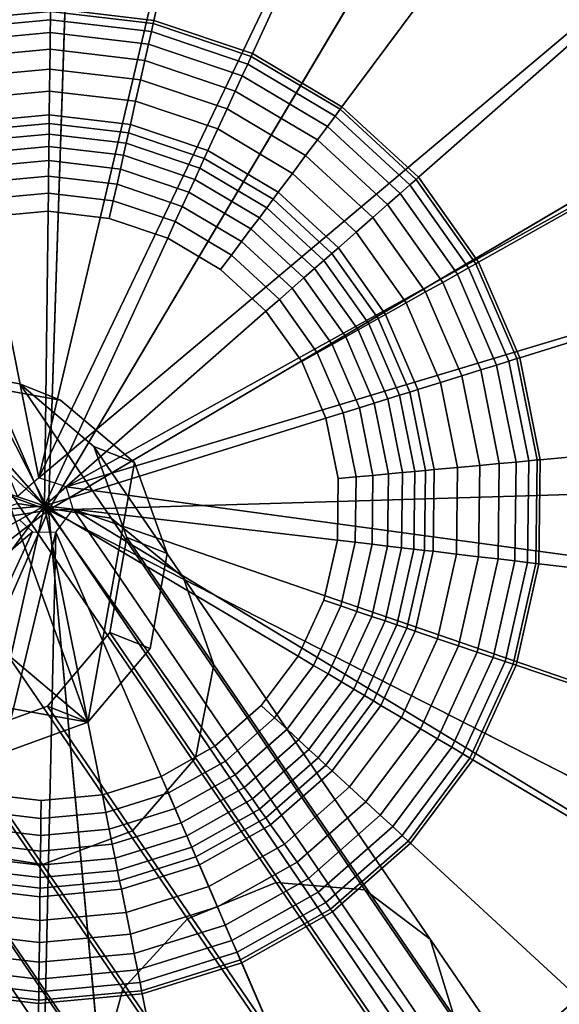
# Model space of a CAD drawing. Extents: x -43.1 to 43.1, y -41.3 to 41.3.
# Tile 211 of 256: x -17.897 to -17.448, y 27.91 to 28.729. Entities that reach past the tile are written whole.
import ezdxf

# ---------------------------------------------------------------- set-up
doc = ezdxf.new("R2010")
doc.units = 0
for name, color, linetype in [('CABLE.1', 18, 'CONTINUOUS'), ('LAMP', 7, 'CONTINUOUS'), ('LAMP_SUPPORT', 18, 'CONTINUOUS'), ('METAL_BASE', 254, 'CONTINUOUS')]:
    doc.layers.add(name, color=color, linetype=linetype)

msp = doc.modelspace()

# ---------------------------------------------------------------- linework, layer by layer
at = {"layer": 'CABLE.1'}
for points in [[(-17.9759, 28.4402, 35.2055), (-17.8966, 28.426, 35.2091), (-17.8626, 28.4124, 36.3884), (-17.9417, 28.4266, 36.3908)], [(-17.8985, 28.3264, 34.4031), (-17.8206, 28.3143, 34.4212), (-17.8966, 28.426, 35.2091), (-17.9759, 28.4402, 35.2055)], [(-17.84, 28.1444, 36.3847), (-18.0692, 28.3379, 36.3935), (-18.0173, 28.3994, 36.3927), (-17.9417, 28.4266, 36.3908)], [(-17.84, 28.1444, 36.3847), (-17.9417, 28.4266, 36.3908), (-17.8626, 28.4124, 36.3884), (-17.8012, 28.3606, 36.386)], [(-17.8966, 28.426, 35.2091), (-17.835, 28.374, 35.2145), (-17.8012, 28.3606, 36.386), (-17.8626, 28.4124, 36.3884)], [(-17.8206, 28.3143, 34.4212), (-17.7608, 28.2651, 34.446), (-17.835, 28.374, 35.2145), (-17.8966, 28.426, 35.2091)], [(-17.835, 28.374, 35.2145), (-17.8076, 28.2983, 35.2203), (-17.774, 28.285, 36.3844), (-17.8012, 28.3606, 36.386)], [(-17.7608, 28.2651, 34.446), (-17.7352, 28.1922, 34.471), (-17.8076, 28.2983, 35.2203), (-17.835, 28.374, 35.2145)], [(-17.84, 28.1444, 36.3847), (-17.8012, 28.3606, 36.386), (-17.774, 28.285, 36.3844), (-17.7882, 28.2059, 36.3839)], [(-17.84, 28.1444, 36.3847), (-18.0561, 28.1832, 36.3913), (-18.0834, 28.2588, 36.393), (-18.0692, 28.3379, 36.3935)], [(-17.757, 27.981, 33.6518), (-17.6834, 28.0112, 33.6631), (-17.8985, 28.3264, 34.4031), (-17.9736, 28.2983, 34.3967)], [(-17.6834, 28.0112, 33.6631), (-17.6095, 28.005, 33.6951), (-17.8206, 28.3143, 34.4212), (-17.8985, 28.3264, 34.4031)], [(-17.6095, 28.005, 33.6951), (-17.5553, 27.964, 33.7391), (-17.7608, 28.2651, 34.446), (-17.8206, 28.3143, 34.4212)], [(-17.8108, 27.9224, 33.6641), (-17.757, 27.981, 33.6518), (-17.9736, 28.2983, 34.3967), (-18.0258, 28.2375, 34.4037)], [(-17.8076, 28.2983, 35.2203), (-17.8216, 28.2191, 35.225), (-17.7882, 28.2059, 36.3839), (-17.774, 28.285, 36.3844)], [(-17.7352, 28.1922, 34.471), (-17.7505, 28.1149, 34.4895), (-17.8216, 28.2191, 35.225), (-17.8076, 28.2983, 35.2203)], [(-17.5553, 27.964, 33.7391), (-17.5352, 27.8992, 33.7833), (-17.7352, 28.1922, 34.471), (-17.7608, 28.2651, 34.446)], [(-17.8303, 27.8512, 33.6967), (-17.8108, 27.9224, 33.6641), (-18.0258, 28.2375, 34.4037), (-18.0411, 28.1603, 34.4221)], [(-17.8216, 28.2191, 35.225), (-17.8734, 28.1577, 35.2272), (-17.84, 28.1444, 36.3847), (-17.7882, 28.2059, 36.3839)], [(-17.7505, 28.1149, 34.4895), (-17.8027, 28.0541, 34.4965), (-17.8734, 28.1577, 35.2272), (-17.8216, 28.2191, 35.225)], [(-17.5352, 27.8992, 33.7833), (-17.5547, 27.828, 33.816), (-17.7505, 28.1149, 34.4895), (-17.7352, 28.1922, 34.471)], [(-17.84, 28.1444, 36.3847), (-17.9156, 28.1171, 36.3865), (-17.9947, 28.1313, 36.389), (-18.0561, 28.1832, 36.3913)], [(-17.8102, 27.7865, 33.741), (-17.8303, 27.8512, 33.6967), (-18.0411, 28.1603, 34.4221), (-18.0155, 28.0873, 34.4472)], [(-17.8734, 28.1577, 35.2272), (-17.9491, 28.1304, 35.2264), (-17.9156, 28.1171, 36.3865), (-17.84, 28.1444, 36.3847)], [(-17.8027, 28.0541, 34.4965), (-17.8778, 28.026, 34.4901), (-17.9491, 28.1304, 35.2264), (-17.8734, 28.1577, 35.2272)], [(-17.8778, 28.026, 34.4901), (-17.9557, 28.0382, 34.472), (-18.0284, 28.1447, 35.2229), (-17.9491, 28.1304, 35.2264)], [(-17.5547, 27.828, 33.816), (-17.6085, 27.7695, 33.8283), (-17.8027, 28.0541, 34.4965), (-17.7505, 28.1149, 34.4895)], [(-17.756, 27.7455, 33.785), (-17.8102, 27.7865, 33.741), (-18.0155, 28.0873, 34.4472), (-17.9557, 28.0382, 34.472)], [(-17.6085, 27.7695, 33.8283), (-17.6822, 27.7393, 33.8169), (-17.8778, 28.026, 34.4901), (-17.8027, 28.0541, 34.4965)], [(-17.6822, 27.7393, 33.8169), (-17.756, 27.7455, 33.785), (-17.9557, 28.0382, 34.472), (-17.8778, 28.026, 34.4901)], [(-17.4341, 27.5086, 33.0022), (-17.3622, 27.5413, 33.0169), (-17.6834, 28.0112, 33.6631), (-17.757, 27.981, 33.6518)], [(-17.3622, 27.5413, 33.0169), (-17.293, 27.542, 33.0584), (-17.6095, 28.005, 33.6951), (-17.6834, 28.0112, 33.6631)], [(-17.293, 27.542, 33.0584), (-17.2453, 27.5105, 33.1154), (-17.5553, 27.964, 33.7391), (-17.6095, 28.005, 33.6951)], [(-17.4897, 27.4527, 33.0181), (-17.4341, 27.5086, 33.0022), (-17.757, 27.981, 33.6518), (-17.8108, 27.9224, 33.6641)], [(-17.2453, 27.5105, 33.1154), (-17.2317, 27.4552, 33.1727), (-17.5352, 27.8992, 33.7833), (-17.5553, 27.964, 33.7391)], [(-17.514, 27.3885, 33.0604), (-17.4897, 27.4527, 33.0181), (-17.8108, 27.9224, 33.6641), (-17.8303, 27.8512, 33.6967)]]:
    msp.add_3dface(points, dxfattribs=at)
at = {"layer": 'LAMP'}
for points in [[(-18.0369, 29.0603, 41.1433), (-18.2156, 28.9963, 41.1433), (-17.8727, 28.3209, 41.1433), (-17.8478, 29.0779, 41.1433)], [(-17.6604, 29.048, 41.1433), (-17.8478, 29.0779, 41.1433), (-17.8727, 28.3209, 41.1433), (-17.4862, 28.9723, 41.1433)], [(-18.3728, 28.8898, 41.1433), (-17.8727, 28.3209, 41.1433), (-18.2156, 28.9963, 41.1433)], [(-17.3364, 28.8557, 41.1433), (-17.4862, 28.9723, 41.1433), (-17.8727, 28.3209, 41.1433), (-17.2202, 28.7055, 41.1433)], [(-18.0028, 28.9069, 44.2735), (-17.853, 28.9208, 44.2735), (-17.8727, 28.3209, 44.2735), (-18.1444, 28.8561, 44.2735)], [(-17.7044, 28.897, 44.2735), (-17.5665, 28.8371, 44.2735), (-17.8727, 28.3209, 44.2735), (-17.853, 28.9208, 44.2735)], [(-18.4986, 28.7476, 41.1433), (-18.585, 28.5785, 41.1433), (-17.8727, 28.3209, 41.1433), (-18.3728, 28.8898, 41.1433)], [(-18.269, 28.7717, 44.2735), (-18.1444, 28.8561, 44.2735), (-17.8727, 28.3209, 44.2735)], [(-17.4477, 28.7447, 44.2735), (-17.3557, 28.6257, 44.2735), (-17.8727, 28.3209, 44.2735), (-17.5665, 28.8371, 44.2735)], [(-18.3687, 28.659, 44.2735), (-18.269, 28.7717, 44.2735), (-17.8727, 28.3209, 44.2735), (-18.4372, 28.5251, 44.2735)], [(-17.1451, 28.5312, 41.1433), (-17.2202, 28.7055, 41.1433), (-17.8727, 28.3209, 41.1433), (-17.1157, 28.3436, 41.1433)], [(-17.2961, 28.4875, 44.2735), (-17.2728, 28.3389, 44.2735), (-17.8727, 28.3209, 44.2735), (-17.3557, 28.6257, 44.2735)], [(-18.6267, 28.3933, 41.1433), (-18.621, 28.2035, 41.1433), (-17.8727, 28.3209, 41.1433), (-18.585, 28.5785, 41.1433)], [(-18.4702, 28.3783, 44.2735), (-18.4372, 28.5251, 44.2735), (-17.8727, 28.3209, 44.2735), (-18.4657, 28.2279, 44.2735)], [(-17.1338, 28.1546, 41.1433), (-17.1157, 28.3436, 41.1433), (-17.8727, 28.3209, 41.1433), (-17.1984, 27.9761, 41.1433)], [(-17.2872, 28.1891, 44.2735), (-17.3384, 28.0477, 44.2735), (-17.8727, 28.3209, 44.2735), (-17.2728, 28.3389, 44.2735)], [(-18.5683, 28.0211, 41.1434), (-18.4719, 27.8576, 41.1434), (-17.8727, 28.3209, 41.1433), (-18.621, 28.2035, 41.1433)], [(-18.3378, 27.7231, 41.1434), (-18.1746, 27.6262, 41.1433), (-17.8727, 28.3209, 41.1433), (-18.4719, 27.8576, 41.1434)], [(-18.4239, 28.0834, 44.2735), (-18.4657, 28.2279, 44.2735), (-17.8727, 28.3209, 44.2735), (-18.3475, 27.9538, 44.2735)], [(-18.2413, 27.8472, 44.2735), (-18.3475, 27.9538, 44.2735), (-17.8727, 28.3209, 44.2735), (-18.1119, 27.7704, 44.2735)], [(-17.9923, 27.573, 41.1433), (-17.8026, 27.5667, 41.1433), (-17.8727, 28.3209, 41.1433), (-18.1746, 27.6262, 41.1433)], [(-17.9675, 27.7282, 44.2735), (-18.1119, 27.7704, 44.2735), (-17.8727, 28.3209, 44.2735), (-17.8171, 27.7233, 44.2735)], [(-17.6703, 27.7559, 44.2735), (-17.8171, 27.7233, 44.2735), (-17.8727, 28.3209, 44.2735), (-17.5361, 27.824, 44.2735)], [(-17.6172, 27.6079, 41.1433), (-17.4479, 27.6939, 41.1433), (-17.8727, 28.3209, 41.1433), (-17.8026, 27.5667, 41.1433)], [(-17.4231, 27.9233, 44.2735), (-17.5361, 27.824, 44.2735), (-17.8727, 28.3209, 44.2735), (-17.3384, 28.0477, 44.2735)], [(-17.3053, 27.8192, 41.1433), (-17.1984, 27.9761, 41.1433), (-17.8727, 28.3209, 41.1433), (-17.4479, 27.6939, 41.1433)], [(-17.3444, 27.8537, 44.2522), (-17.4772, 27.737, 44.2522), (-17.5361, 27.824, 44.2735), (-17.4231, 27.9233, 44.2735)]]:
    msp.add_3dface(points, dxfattribs=at)
at = {"layer": 'LAMP_SUPPORT'}
for points in [[(-17.8806, 28.3479, 40.5662), (-18.0635, 29.262, 40.5662), (-17.8645, 29.2806, 40.5662), (-17.666, 29.2573, 40.5662)], [(-17.8806, 28.3479, 40.5662), (-17.8985, 28.3322, 40.5662), (-18.2544, 29.2026, 40.5662), (-18.0635, 29.262, 40.5662)], [(-17.8806, 28.3479, 40.5662), (-17.666, 29.2573, 40.5662), (-17.4766, 29.1933, 40.5662)], [(-17.8806, 28.3479, 40.5662), (-17.4766, 29.1933, 40.5662), (-17.3047, 29.0913, 40.5662), (-17.1578, 28.9558, 40.5662)], [(-17.7072, 29.074, 36.7827), (-17.8668, 29.0927, 36.7827), (-17.871, 28.7386, 36.7827), (-17.785, 28.7285, 36.7827)], [(-17.5551, 29.0225, 36.7827), (-17.7072, 29.074, 36.7827), (-17.785, 28.7285, 36.7827), (-17.703, 28.7008, 36.7827)], [(-17.417, 28.9406, 36.7827), (-17.5551, 29.0225, 36.7827), (-17.703, 28.7008, 36.7827), (-17.6286, 28.6566, 36.7827)], [(-17.858, 28.3403, 40.5662), (-17.8806, 28.3479, 40.5662), (-17.1578, 28.9558, 40.5662), (-17.0423, 28.7927, 40.5662)], [(-17.2989, 28.8317, 36.7827), (-17.417, 28.9406, 36.7827), (-17.6286, 28.6566, 36.7827), (-17.5649, 28.5979, 36.7827)], [(-17.2061, 28.7007, 36.7827), (-17.2989, 28.8317, 36.7827), (-17.5649, 28.5979, 36.7827), (-17.5149, 28.5273, 36.7827)], [(-17.858, 28.3403, 40.5662), (-17.0423, 28.7927, 40.5662), (-16.9632, 28.6091, 40.5662)], [(-17.871, 28.7386, 36.7827), (-17.9572, 28.7306, 36.7827), (-17.9567, 28.728, 36.763), (-17.871, 28.736, 36.763)], [(-17.871, 28.736, 36.763), (-17.9567, 28.728, 36.763), (-17.9553, 28.7212, 36.7108), (-17.8711, 28.729, 36.7108)], [(-17.7856, 28.726, 36.763), (-17.871, 28.736, 36.763), (-17.8711, 28.729, 36.7108), (-17.7871, 28.7192, 36.7108)], [(-17.785, 28.7285, 36.7827), (-17.871, 28.7386, 36.7827), (-17.871, 28.736, 36.763), (-17.7856, 28.726, 36.763)], [(-17.8711, 28.729, 36.7108), (-17.9553, 28.7212, 36.7108), (-17.9532, 28.7106, 36.6355), (-17.8712, 28.7183, 36.6355)], [(-17.7871, 28.7192, 36.7108), (-17.8711, 28.729, 36.7108), (-17.8712, 28.7183, 36.6355), (-17.7895, 28.7087, 36.6355)], [(-17.7041, 28.6984, 36.763), (-17.7856, 28.726, 36.763), (-17.7871, 28.7192, 36.7108), (-17.707, 28.6921, 36.7108)], [(-17.703, 28.7008, 36.7827), (-17.785, 28.7285, 36.7827), (-17.7856, 28.726, 36.763), (-17.7041, 28.6984, 36.763)], [(-17.8712, 28.7183, 36.6355), (-17.9532, 28.7106, 36.6355), (-17.9505, 28.697, 36.5472), (-17.8714, 28.7044, 36.5472)], [(-17.7895, 28.7087, 36.6355), (-17.8712, 28.7183, 36.6355), (-17.8714, 28.7044, 36.5472), (-17.7925, 28.6952, 36.5472)], [(-17.707, 28.6921, 36.7108), (-17.7871, 28.7192, 36.7108), (-17.7895, 28.7087, 36.6355), (-17.7115, 28.6823, 36.6355)], [(-17.7115, 28.6823, 36.6355), (-17.7895, 28.7087, 36.6355), (-17.7925, 28.6952, 36.5472), (-17.7173, 28.6697, 36.5472)], [(-17.8714, 28.7044, 36.5472), (-17.9505, 28.697, 36.5472), (-17.9472, 28.6809, 36.4555), (-17.8716, 28.688, 36.4555)], [(-17.7925, 28.6952, 36.5472), (-17.8714, 28.7044, 36.5472), (-17.8716, 28.688, 36.4555), (-17.7961, 28.6791, 36.4555)], [(-17.6286, 28.6566, 36.7827), (-17.703, 28.7008, 36.7827), (-17.7041, 28.6984, 36.763), (-17.6301, 28.6545, 36.763)], [(-17.1425, 28.5532, 36.7827), (-17.2061, 28.7007, 36.7827), (-17.5149, 28.5273, 36.7827), (-17.4806, 28.4478, 36.7827)], [(-17.7173, 28.6697, 36.5472), (-17.7925, 28.6952, 36.5472), (-17.7961, 28.6791, 36.4555), (-17.7241, 28.6548, 36.4555)], [(-17.6343, 28.6489, 36.7108), (-17.707, 28.6921, 36.7108), (-17.7115, 28.6823, 36.6355), (-17.6407, 28.6403, 36.6355)], [(-17.6301, 28.6545, 36.763), (-17.7041, 28.6984, 36.763), (-17.707, 28.6921, 36.7108), (-17.6343, 28.6489, 36.7108)], [(-17.8716, 28.688, 36.4555), (-17.9472, 28.6809, 36.4555), (-17.9436, 28.6629, 36.3703), (-17.8718, 28.6696, 36.3703)], [(-17.7961, 28.6791, 36.4555), (-17.8716, 28.688, 36.4555), (-17.8718, 28.6696, 36.3703), (-17.8002, 28.6612, 36.3703)], [(-17.7241, 28.6548, 36.4555), (-17.7961, 28.6791, 36.4555), (-17.8002, 28.6612, 36.3703), (-17.7318, 28.6381, 36.3703)], [(-17.6407, 28.6403, 36.6355), (-17.7115, 28.6823, 36.6355), (-17.7173, 28.6697, 36.5472), (-17.649, 28.6292, 36.5472)], [(-17.8718, 28.6696, 36.3703), (-17.9436, 28.6629, 36.3703), (-17.9397, 28.6435, 36.3013), (-17.872, 28.6498, 36.3013)], [(-17.8002, 28.6612, 36.3703), (-17.8718, 28.6696, 36.3703), (-17.872, 28.6498, 36.3013), (-17.8045, 28.6419, 36.3013)], [(-17.649, 28.6292, 36.5472), (-17.7173, 28.6697, 36.5472), (-17.7241, 28.6548, 36.4555), (-17.6588, 28.616, 36.4555)], [(-17.7318, 28.6381, 36.3703), (-17.8002, 28.6612, 36.3703), (-17.8045, 28.6419, 36.3013), (-17.7401, 28.6201, 36.3013)], [(-17.6588, 28.616, 36.4555), (-17.7241, 28.6548, 36.4555), (-17.7318, 28.6381, 36.3703), (-17.6698, 28.6012, 36.3703)], [(-17.5669, 28.5962, 36.763), (-17.6301, 28.6545, 36.763), (-17.6343, 28.6489, 36.7108), (-17.5721, 28.5916, 36.7108)], [(-17.5649, 28.5979, 36.7827), (-17.6286, 28.6566, 36.7827), (-17.6301, 28.6545, 36.763), (-17.5669, 28.5962, 36.763)], [(-17.872, 28.6498, 36.3013), (-17.9397, 28.6435, 36.3013), (-17.9383, 28.6365, 36.2841), (-17.8721, 28.6427, 36.2841)], [(-17.8045, 28.6419, 36.3013), (-17.872, 28.6498, 36.3013), (-17.8721, 28.6427, 36.2841), (-17.8061, 28.6349, 36.2841)], [(-17.5721, 28.5916, 36.7108), (-17.6343, 28.6489, 36.7108), (-17.6407, 28.6403, 36.6355), (-17.5802, 28.5845, 36.6355)], [(-17.8721, 28.6427, 36.2841), (-17.9383, 28.6365, 36.2841), (-17.9366, 28.6279, 36.2683), (-17.8722, 28.6339, 36.2683)], [(-17.8061, 28.6349, 36.2841), (-17.8721, 28.6427, 36.2841), (-17.8722, 28.6339, 36.2683), (-17.808, 28.6263, 36.2683)], [(-17.7431, 28.6136, 36.2841), (-17.8061, 28.6349, 36.2841), (-17.808, 28.6263, 36.2683), (-17.7467, 28.6056, 36.2683)], [(-17.7401, 28.6201, 36.3013), (-17.8045, 28.6419, 36.3013), (-17.8061, 28.6349, 36.2841), (-17.7431, 28.6136, 36.2841)], [(-17.6698, 28.6012, 36.3703), (-17.7318, 28.6381, 36.3703), (-17.7401, 28.6201, 36.3013), (-17.6816, 28.5854, 36.3013)], [(-17.5802, 28.5845, 36.6355), (-17.6407, 28.6403, 36.6355), (-17.649, 28.6292, 36.5472), (-17.5906, 28.5753, 36.5472)], [(-17.8722, 28.6339, 36.2683), (-17.9366, 28.6279, 36.2683), (-17.9346, 28.6177, 36.2543), (-17.8724, 28.6235, 36.2543)], [(-17.808, 28.6263, 36.2683), (-17.8722, 28.6339, 36.2683), (-17.8724, 28.6235, 36.2543), (-17.8103, 28.6162, 36.2543)], [(-17.5906, 28.5753, 36.5472), (-17.649, 28.6292, 36.5472), (-17.6588, 28.616, 36.4555), (-17.6029, 28.5645, 36.4555)], [(-17.8724, 28.6235, 36.2543), (-17.9346, 28.6177, 36.2543), (-17.9323, 28.6062, 36.2426), (-17.8725, 28.6118, 36.2426)], [(-17.8103, 28.6162, 36.2543), (-17.8724, 28.6235, 36.2543), (-17.8725, 28.6118, 36.2426), (-17.8128, 28.6048, 36.2426)], [(-17.7467, 28.6056, 36.2683), (-17.808, 28.6263, 36.2683), (-17.8103, 28.6162, 36.2543), (-17.7511, 28.5962, 36.2543)], [(-17.6816, 28.5854, 36.3013), (-17.7401, 28.6201, 36.3013), (-17.7431, 28.6136, 36.2841), (-17.6859, 28.5797, 36.2841)], [(-17.8725, 28.6118, 36.2426), (-17.9323, 28.6062, 36.2426), (-17.9297, 28.5935, 36.2337), (-17.8726, 28.5988, 36.2337)], [(-17.8128, 28.6048, 36.2426), (-17.8725, 28.6118, 36.2426), (-17.8726, 28.5988, 36.2337), (-17.8157, 28.5921, 36.2337)], [(-17.7511, 28.5962, 36.2543), (-17.8103, 28.6162, 36.2543), (-17.8128, 28.6048, 36.2426), (-17.756, 28.5855, 36.2426)], [(-17.6859, 28.5797, 36.2841), (-17.7431, 28.6136, 36.2841), (-17.7467, 28.6056, 36.2683), (-17.6911, 28.5726, 36.2683)], [(-17.6029, 28.5645, 36.4555), (-17.6588, 28.616, 36.4555), (-17.6698, 28.6012, 36.3703), (-17.6168, 28.5523, 36.3703)], [(-17.858, 28.3403, 40.5662), (-16.9632, 28.6091, 40.5662), (-16.9239, 28.4131, 40.5662), (-16.9263, 28.2133, 40.5662)], [(-17.756, 28.5855, 36.2426), (-17.8128, 28.6048, 36.2426), (-17.8157, 28.5921, 36.2337), (-17.7614, 28.5737, 36.2337)], [(-17.6911, 28.5726, 36.2683), (-17.7467, 28.6056, 36.2683), (-17.7511, 28.5962, 36.2543), (-17.6973, 28.5643, 36.2543)], [(-17.8726, 28.5988, 36.2337), (-17.9297, 28.5935, 36.2337), (-17.927, 28.5797, 36.228), (-17.8728, 28.5847, 36.228)], [(-17.8157, 28.5921, 36.2337), (-17.8726, 28.5988, 36.2337), (-17.8728, 28.5847, 36.228), (-17.8188, 28.5784, 36.228)], [(-17.6973, 28.5643, 36.2543), (-17.7511, 28.5962, 36.2543), (-17.756, 28.5855, 36.2426), (-17.7043, 28.5549, 36.2426)], [(-17.6168, 28.5523, 36.3703), (-17.6698, 28.6012, 36.3703), (-17.6816, 28.5854, 36.3013), (-17.6316, 28.5393, 36.3013)], [(-17.5172, 28.526, 36.763), (-17.5669, 28.5962, 36.763), (-17.5721, 28.5916, 36.7108), (-17.5232, 28.5226, 36.7108)], [(-17.5149, 28.5273, 36.7827), (-17.5649, 28.5979, 36.7827), (-17.5669, 28.5962, 36.763), (-17.5172, 28.526, 36.763)], [(-17.7614, 28.5737, 36.2337), (-17.8157, 28.5921, 36.2337), (-17.8188, 28.5784, 36.228), (-17.7673, 28.561, 36.228)], [(-17.7043, 28.5549, 36.2426), (-17.756, 28.5855, 36.2426), (-17.7614, 28.5737, 36.2337), (-17.7121, 28.5445, 36.2337)], [(-17.6316, 28.5393, 36.3013), (-17.6816, 28.5854, 36.3013), (-17.6859, 28.5797, 36.2841), (-17.637, 28.5346, 36.2841)], [(-17.5232, 28.5226, 36.7108), (-17.5721, 28.5916, 36.7108), (-17.5802, 28.5845, 36.6355), (-17.5326, 28.5173, 36.6355)], [(-17.8728, 28.5847, 36.228), (-17.927, 28.5797, 36.228), (-17.924, 28.5649, 36.226), (-17.873, 28.5697, 36.226)], [(-17.8188, 28.5784, 36.228), (-17.8728, 28.5847, 36.228), (-17.873, 28.5697, 36.226), (-17.8221, 28.5637, 36.226)], [(-17.7673, 28.561, 36.228), (-17.8188, 28.5784, 36.228), (-17.8221, 28.5637, 36.226), (-17.7735, 28.5473, 36.226)], [(-17.637, 28.5346, 36.2841), (-17.6859, 28.5797, 36.2841), (-17.6911, 28.5726, 36.2683), (-17.6436, 28.5288, 36.2683)], [(-17.5326, 28.5173, 36.6355), (-17.5802, 28.5845, 36.6355), (-17.5906, 28.5753, 36.5472), (-17.5447, 28.5105, 36.5472)], [(-17.873, 28.5697, 36.226), (-17.924, 28.5649, 36.226), (-17.973, 28.5497, 36.226), (-17.8759, 28.3245, 36.226)], [(-17.7735, 28.5473, 36.226), (-17.8221, 28.5637, 36.226), (-17.873, 28.5697, 36.226), (-17.8759, 28.3245, 36.226)], [(-17.7121, 28.5445, 36.2337), (-17.7614, 28.5737, 36.2337), (-17.7673, 28.561, 36.228), (-17.7205, 28.5332, 36.228)], [(-17.6436, 28.5288, 36.2683), (-17.6911, 28.5726, 36.2683), (-17.6973, 28.5643, 36.2543), (-17.6514, 28.5219, 36.2543)], [(-17.5447, 28.5105, 36.5472), (-17.5906, 28.5753, 36.5472), (-17.6029, 28.5645, 36.4555), (-17.559, 28.5025, 36.4555)], [(-17.7205, 28.5332, 36.228), (-17.7673, 28.561, 36.228), (-17.7735, 28.5473, 36.226), (-17.7295, 28.5211, 36.226)], [(-17.6514, 28.5219, 36.2543), (-17.6973, 28.5643, 36.2543), (-17.7043, 28.5549, 36.2426), (-17.6602, 28.5142, 36.2426)], [(-17.559, 28.5025, 36.4555), (-17.6029, 28.5645, 36.4555), (-17.6168, 28.5523, 36.3703), (-17.5751, 28.4935, 36.3703)], [(-17.6602, 28.5142, 36.2426), (-17.7043, 28.5549, 36.2426), (-17.7121, 28.5445, 36.2337), (-17.6699, 28.5056, 36.2337)], [(-17.111, 28.3957, 36.7827), (-17.1425, 28.5532, 36.7827), (-17.4806, 28.4478, 36.7827), (-17.4636, 28.3629, 36.7827)], [(-17.973, 28.5497, 36.226), (-18.0177, 28.5246, 36.226), (-18.0561, 28.4907, 36.226), (-17.8759, 28.3245, 36.226)], [(-17.6918, 28.4864, 36.226), (-17.7295, 28.5211, 36.226), (-17.7735, 28.5473, 36.226), (-17.8759, 28.3245, 36.226)], [(-17.6699, 28.5056, 36.2337), (-17.7121, 28.5445, 36.2337), (-17.7205, 28.5332, 36.228), (-17.6805, 28.4963, 36.228)], [(-17.5751, 28.4935, 36.3703), (-17.6168, 28.5523, 36.3703), (-17.6316, 28.5393, 36.3013), (-17.5923, 28.4838, 36.3013)], [(-17.5923, 28.4838, 36.3013), (-17.6316, 28.5393, 36.3013), (-17.637, 28.5346, 36.2841), (-17.5985, 28.4803, 36.2841)], [(-17.6805, 28.4963, 36.228), (-17.7205, 28.5332, 36.228), (-17.7295, 28.5211, 36.226), (-17.6918, 28.4864, 36.226)], [(-17.6062, 28.476, 36.2683), (-17.6436, 28.5288, 36.2683), (-17.6514, 28.5219, 36.2543), (-17.6152, 28.4709, 36.2543)], [(-17.5985, 28.4803, 36.2841), (-17.637, 28.5346, 36.2841), (-17.6436, 28.5288, 36.2683), (-17.6062, 28.476, 36.2683)], [(-17.6152, 28.4709, 36.2543), (-17.6514, 28.5219, 36.2543), (-17.6602, 28.5142, 36.2426), (-17.6255, 28.4652, 36.2426)], [(-17.4898, 28.4449, 36.7108), (-17.5232, 28.5226, 36.7108), (-17.5326, 28.5173, 36.6355), (-17.5, 28.4417, 36.6355)], [(-17.4831, 28.447, 36.763), (-17.5172, 28.526, 36.763), (-17.5232, 28.5226, 36.7108), (-17.4898, 28.4449, 36.7108)], [(-17.4806, 28.4478, 36.7827), (-17.5149, 28.5273, 36.7827), (-17.5172, 28.526, 36.763), (-17.4831, 28.447, 36.763)], [(-17.6255, 28.4652, 36.2426), (-17.6602, 28.5142, 36.2426), (-17.6699, 28.5056, 36.2337), (-17.6368, 28.4588, 36.2337)], [(-17.5, 28.4417, 36.6355), (-17.5326, 28.5173, 36.6355), (-17.5447, 28.5105, 36.5472), (-17.5132, 28.4376, 36.5472)], [(-17.6368, 28.4588, 36.2337), (-17.6699, 28.5056, 36.2337), (-17.6805, 28.4963, 36.228), (-17.6491, 28.4519, 36.228)], [(-17.5132, 28.4376, 36.5472), (-17.5447, 28.5105, 36.5472), (-17.559, 28.5025, 36.4555), (-17.5289, 28.4327, 36.4555)], [(-17.6491, 28.4519, 36.228), (-17.6805, 28.4963, 36.228), (-17.6918, 28.4864, 36.226), (-17.6621, 28.4446, 36.226)], [(-17.5289, 28.4327, 36.4555), (-17.559, 28.5025, 36.4555), (-17.5751, 28.4935, 36.3703), (-17.5465, 28.4272, 36.3703)], [(-18.0561, 28.4907, 36.226), (-18.0868, 28.4496, 36.226), (-18.1082, 28.4031, 36.226), (-17.8759, 28.3245, 36.226)], [(-17.5465, 28.4272, 36.3703), (-17.5751, 28.4935, 36.3703), (-17.5923, 28.4838, 36.3013), (-17.5654, 28.4214, 36.3013)], [(-17.6419, 28.3975, 36.226), (-17.6621, 28.4446, 36.226), (-17.6918, 28.4864, 36.226), (-17.8759, 28.3245, 36.226)], [(-17.5722, 28.4192, 36.2841), (-17.5985, 28.4803, 36.2841), (-17.6062, 28.476, 36.2683), (-17.5806, 28.4166, 36.2683)], [(-17.5654, 28.4214, 36.3013), (-17.5923, 28.4838, 36.3013), (-17.5985, 28.4803, 36.2841), (-17.5722, 28.4192, 36.2841)], [(-17.5905, 28.4135, 36.2543), (-17.6152, 28.4709, 36.2543), (-17.6255, 28.4652, 36.2426), (-17.6017, 28.41, 36.2426)], [(-17.5806, 28.4166, 36.2683), (-17.6062, 28.476, 36.2683), (-17.6152, 28.4709, 36.2543), (-17.5905, 28.4135, 36.2543)], [(-17.6017, 28.41, 36.2426), (-17.6255, 28.4652, 36.2426), (-17.6368, 28.4588, 36.2337), (-17.6141, 28.4062, 36.2337)], [(-17.6141, 28.4062, 36.2337), (-17.6368, 28.4588, 36.2337), (-17.6491, 28.4519, 36.228), (-17.6275, 28.402, 36.228)], [(-17.6275, 28.402, 36.228), (-17.6491, 28.4519, 36.228), (-17.6621, 28.4446, 36.226), (-17.6419, 28.3975, 36.226)], [(-17.4662, 28.3627, 36.763), (-17.4831, 28.447, 36.763), (-17.4898, 28.4449, 36.7108), (-17.4732, 28.362, 36.7108)], [(-17.4636, 28.3629, 36.7827), (-17.4806, 28.4478, 36.7827), (-17.4831, 28.447, 36.763), (-17.4662, 28.3627, 36.763)], [(-17.4838, 28.361, 36.6355), (-17.5, 28.4417, 36.6355), (-17.5132, 28.4376, 36.5472), (-17.4977, 28.3597, 36.5472)], [(-17.4732, 28.362, 36.7108), (-17.4898, 28.4449, 36.7108), (-17.5, 28.4417, 36.6355), (-17.4838, 28.361, 36.6355)], [(-17.514, 28.3582, 36.4555), (-17.5289, 28.4327, 36.4555), (-17.5465, 28.4272, 36.3703), (-17.5324, 28.3565, 36.3703)], [(-17.4977, 28.3597, 36.5472), (-17.5132, 28.4376, 36.5472), (-17.5289, 28.4327, 36.4555), (-17.514, 28.3582, 36.4555)], [(-17.5324, 28.3565, 36.3703), (-17.5465, 28.4272, 36.3703), (-17.5654, 28.4214, 36.3013), (-17.552, 28.3547, 36.3013)], [(-17.5782, 28.3522, 36.2543), (-17.5905, 28.4135, 36.2543), (-17.6017, 28.41, 36.2426), (-17.5899, 28.3511, 36.2426)], [(-17.5679, 28.3532, 36.2683), (-17.5806, 28.4166, 36.2683), (-17.5905, 28.4135, 36.2543), (-17.5782, 28.3522, 36.2543)], [(-17.5591, 28.354, 36.2841), (-17.5722, 28.4192, 36.2841), (-17.5806, 28.4166, 36.2683), (-17.5679, 28.3532, 36.2683)], [(-17.552, 28.3547, 36.3013), (-17.5654, 28.4214, 36.3013), (-17.5722, 28.4192, 36.2841), (-17.5591, 28.354, 36.2841)], [(-17.6028, 28.3499, 36.2337), (-17.6141, 28.4062, 36.2337), (-17.6275, 28.402, 36.228), (-17.6168, 28.3486, 36.228)], [(-17.5899, 28.3511, 36.2426), (-17.6017, 28.41, 36.2426), (-17.6141, 28.4062, 36.2337), (-17.6028, 28.3499, 36.2337)], [(-18.1082, 28.4031, 36.226), (-18.1194, 28.3531, 36.226), (-18.12, 28.3018, 36.226), (-17.8759, 28.3245, 36.226)], [(-17.6324, 28.296, 36.226), (-17.6318, 28.3473, 36.226), (-17.6419, 28.3975, 36.226), (-17.8759, 28.3245, 36.226)], [(-17.6168, 28.3486, 36.228), (-17.6275, 28.402, 36.228), (-17.6419, 28.3975, 36.226), (-17.6318, 28.3473, 36.226)], [(-17.1129, 28.2351, 36.7827), (-17.111, 28.3957, 36.7827), (-17.4636, 28.3629, 36.7827), (-17.4647, 28.2763, 36.7827)], [(-17.5332, 28.2844, 36.3703), (-17.5324, 28.3565, 36.3703), (-17.552, 28.3547, 36.3013), (-17.5528, 28.2867, 36.3013)], [(-17.5149, 28.2822, 36.4555), (-17.514, 28.3582, 36.4555), (-17.5324, 28.3565, 36.3703), (-17.5332, 28.2844, 36.3703)], [(-17.4986, 28.2803, 36.5472), (-17.4977, 28.3597, 36.5472), (-17.514, 28.3582, 36.4555), (-17.5149, 28.2822, 36.4555)], [(-17.4848, 28.2787, 36.6355), (-17.4838, 28.361, 36.6355), (-17.4977, 28.3597, 36.5472), (-17.4986, 28.2803, 36.5472)], [(-17.4742, 28.2775, 36.7108), (-17.4732, 28.362, 36.7108), (-17.4838, 28.361, 36.6355), (-17.4848, 28.2787, 36.6355)], [(-17.4673, 28.2766, 36.763), (-17.4662, 28.3627, 36.763), (-17.4732, 28.362, 36.7108), (-17.4742, 28.2775, 36.7108)], [(-17.4647, 28.2763, 36.7827), (-17.4636, 28.3629, 36.7827), (-17.4662, 28.3627, 36.763), (-17.4673, 28.2766, 36.763)], [(-17.6175, 28.2942, 36.228), (-17.6168, 28.3486, 36.228), (-17.6318, 28.3473, 36.226), (-17.6324, 28.296, 36.226)], [(-17.6035, 28.2926, 36.2337), (-17.6028, 28.3499, 36.2337), (-17.6168, 28.3486, 36.228), (-17.6175, 28.2942, 36.228)], [(-17.5906, 28.2911, 36.2426), (-17.5899, 28.3511, 36.2426), (-17.6028, 28.3499, 36.2337), (-17.6035, 28.2926, 36.2337)], [(-17.579, 28.2897, 36.2543), (-17.5782, 28.3522, 36.2543), (-17.5899, 28.3511, 36.2426), (-17.5906, 28.2911, 36.2426)], [(-17.5687, 28.2885, 36.2683), (-17.5679, 28.3532, 36.2683), (-17.5782, 28.3522, 36.2543), (-17.579, 28.2897, 36.2543)], [(-17.5599, 28.2875, 36.2841), (-17.5591, 28.354, 36.2841), (-17.5679, 28.3532, 36.2683), (-17.5687, 28.2885, 36.2683)], [(-17.5528, 28.2867, 36.3013), (-17.552, 28.3547, 36.3013), (-17.5591, 28.354, 36.2841), (-17.5599, 28.2875, 36.2841)], [(-17.8522, 28.3218, 40.5662), (-17.858, 28.3403, 40.5662), (-16.9263, 28.2133, 40.5662), (-16.9702, 28.0183, 40.5662)], [(-18.12, 28.3018, 36.226), (-18.11, 28.2516, 36.226), (-18.0897, 28.2045, 36.226), (-17.8759, 28.3245, 36.226)], [(-18.0897, 28.2045, 36.226), (-18.0601, 28.1627, 36.226), (-18.0224, 28.1279, 36.226), (-17.8759, 28.3245, 36.226)], [(-18.0224, 28.1279, 36.226), (-17.9783, 28.1018, 36.226), (-17.9298, 28.0853, 36.226), (-17.8759, 28.3245, 36.226)], [(-17.9298, 28.0853, 36.226), (-17.8788, 28.0794, 36.226), (-17.8278, 28.0841, 36.226), (-17.8759, 28.3245, 36.226)], [(-17.8278, 28.0841, 36.226), (-17.7789, 28.0994, 36.226), (-17.7342, 28.1245, 36.226), (-17.8759, 28.3245, 36.226)], [(-17.7342, 28.1245, 36.226), (-17.6957, 28.1583, 36.226), (-17.6651, 28.1994, 36.226), (-17.8759, 28.3245, 36.226)], [(-17.6651, 28.1994, 36.226), (-17.6437, 28.246, 36.226), (-17.6324, 28.296, 36.226), (-17.8759, 28.3245, 36.226)], [(-17.8665, 28.3026, 40.5662), (-17.8522, 28.3218, 40.5662), (-17.3232, 27.5444, 40.5662), (-17.4975, 27.4465, 40.5662)], [(-17.8522, 28.3218, 40.5662), (-17.0537, 27.8366, 40.5662), (-17.1731, 27.6763, 40.5662), (-17.3232, 27.5444, 40.5662)], [(-17.8522, 28.3218, 40.5662), (-16.9702, 28.0183, 40.5662), (-17.0537, 27.8366, 40.5662)], [(-17.8967, 28.3128, 40.5662), (-17.8859, 28.3028, 40.5662), (-18.594, 27.6933, 40.5662), (-18.7096, 27.8564, 40.5662)], [(-17.8859, 28.3028, 40.5662), (-18.2752, 27.4558, 40.5662), (-18.4471, 27.5578, 40.5662), (-18.594, 27.6933, 40.5662)], [(-17.8859, 28.3028, 40.5662), (-17.8665, 28.3026, 40.5662), (-18.0858, 27.3918, 40.5662), (-18.2752, 27.4558, 40.5662)], [(-17.8665, 28.3026, 40.5662), (-17.8873, 27.3685, 40.5662), (-18.0858, 27.3918, 40.5662)], [(-17.8665, 28.3026, 40.5662), (-17.4975, 27.4465, 40.5662), (-17.6883, 27.387, 40.5662), (-17.8873, 27.3685, 40.5662)], [(-17.6294, 28.2412, 36.228), (-17.6175, 28.2942, 36.228), (-17.6324, 28.296, 36.226), (-17.6437, 28.246, 36.226)], [(-17.6161, 28.2367, 36.2337), (-17.6035, 28.2926, 36.2337), (-17.6175, 28.2942, 36.228), (-17.6294, 28.2412, 36.228)], [(-17.6038, 28.2325, 36.2426), (-17.5906, 28.2911, 36.2426), (-17.6035, 28.2926, 36.2337), (-17.6161, 28.2367, 36.2337)], [(-17.5927, 28.2288, 36.2543), (-17.579, 28.2897, 36.2543), (-17.5906, 28.2911, 36.2426), (-17.6038, 28.2325, 36.2426)], [(-17.5829, 28.2254, 36.2683), (-17.5687, 28.2885, 36.2683), (-17.579, 28.2897, 36.2543), (-17.5927, 28.2288, 36.2543)], [(-17.5745, 28.2226, 36.2841), (-17.5599, 28.2875, 36.2841), (-17.5687, 28.2885, 36.2683), (-17.5829, 28.2254, 36.2683)], [(-17.5678, 28.2203, 36.3013), (-17.5528, 28.2867, 36.3013), (-17.5599, 28.2875, 36.2841), (-17.5745, 28.2226, 36.2841)], [(-17.5491, 28.214, 36.3703), (-17.5332, 28.2844, 36.3703), (-17.5528, 28.2867, 36.3013), (-17.5678, 28.2203, 36.3013)], [(-17.5316, 28.2081, 36.4555), (-17.5149, 28.2822, 36.4555), (-17.5332, 28.2844, 36.3703), (-17.5491, 28.214, 36.3703)], [(-17.516, 28.2028, 36.5472), (-17.4986, 28.2803, 36.5472), (-17.5149, 28.2822, 36.4555), (-17.5316, 28.2081, 36.4555)], [(-17.5029, 28.1984, 36.6355), (-17.4848, 28.2787, 36.6355), (-17.4986, 28.2803, 36.5472), (-17.516, 28.2028, 36.5472)], [(-17.4927, 28.195, 36.7108), (-17.4742, 28.2775, 36.7108), (-17.4848, 28.2787, 36.6355), (-17.5029, 28.1984, 36.6355)], [(-17.4861, 28.1927, 36.763), (-17.4673, 28.2766, 36.763), (-17.4742, 28.2775, 36.7108), (-17.4927, 28.195, 36.7108)], [(-17.4837, 28.1919, 36.7827), (-17.4647, 28.2763, 36.7827), (-17.4673, 28.2766, 36.763), (-17.4861, 28.1927, 36.763)], [(-17.1482, 28.0784, 36.7827), (-17.1129, 28.2351, 36.7827), (-17.4647, 28.2763, 36.7827), (-17.4837, 28.1919, 36.7827)], [(-17.6522, 28.1918, 36.228), (-17.6294, 28.2412, 36.228), (-17.6437, 28.246, 36.226), (-17.6651, 28.1994, 36.226)], [(-17.6401, 28.1846, 36.2337), (-17.6161, 28.2367, 36.2337), (-17.6294, 28.2412, 36.228), (-17.6522, 28.1918, 36.228)], [(-17.6289, 28.178, 36.2426), (-17.6038, 28.2325, 36.2426), (-17.6161, 28.2367, 36.2337), (-17.6401, 28.1846, 36.2337)], [(-17.6188, 28.172, 36.2543), (-17.5927, 28.2288, 36.2543), (-17.6038, 28.2325, 36.2426), (-17.6289, 28.178, 36.2426)], [(-17.6099, 28.1667, 36.2683), (-17.5829, 28.2254, 36.2683), (-17.5927, 28.2288, 36.2543), (-17.6188, 28.172, 36.2543)], [(-17.6023, 28.1622, 36.2841), (-17.5745, 28.2226, 36.2841), (-17.5829, 28.2254, 36.2683), (-17.6099, 28.1667, 36.2683)], [(-17.5962, 28.1585, 36.3013), (-17.5678, 28.2203, 36.3013), (-17.5745, 28.2226, 36.2841), (-17.6023, 28.1622, 36.2841)], [(-17.5792, 28.1485, 36.3703), (-17.5491, 28.214, 36.3703), (-17.5678, 28.2203, 36.3013), (-17.5962, 28.1585, 36.3013)], [(-17.5633, 28.1391, 36.4555), (-17.5316, 28.2081, 36.4555), (-17.5491, 28.214, 36.3703), (-17.5792, 28.1485, 36.3703)], [(-17.5492, 28.1307, 36.5472), (-17.516, 28.2028, 36.5472), (-17.5316, 28.2081, 36.4555), (-17.5633, 28.1391, 36.4555)], [(-17.5373, 28.1236, 36.6355), (-17.5029, 28.1984, 36.6355), (-17.516, 28.2028, 36.5472), (-17.5492, 28.1307, 36.5472)], [(-17.6846, 28.1481, 36.228), (-17.6522, 28.1918, 36.228), (-17.6651, 28.1994, 36.226), (-17.6957, 28.1583, 36.226)], [(-17.5281, 28.1181, 36.7108), (-17.4927, 28.195, 36.7108), (-17.5029, 28.1984, 36.6355), (-17.5373, 28.1236, 36.6355)], [(-17.5221, 28.1146, 36.763), (-17.4861, 28.1927, 36.763), (-17.4927, 28.195, 36.7108), (-17.5281, 28.1181, 36.7108)], [(-17.5198, 28.1132, 36.7827), (-17.4837, 28.1919, 36.7827), (-17.4861, 28.1927, 36.763), (-17.5221, 28.1146, 36.763)], [(-17.6743, 28.1386, 36.2337), (-17.6401, 28.1846, 36.2337), (-17.6522, 28.1918, 36.228), (-17.6846, 28.1481, 36.228)], [(-17.6648, 28.1298, 36.2426), (-17.6289, 28.178, 36.2426), (-17.6401, 28.1846, 36.2337), (-17.6743, 28.1386, 36.2337)], [(-17.2153, 27.9325, 36.7827), (-17.1482, 28.0784, 36.7827), (-17.4837, 28.1919, 36.7827), (-17.5198, 28.1132, 36.7827)], [(-17.6561, 28.1218, 36.2543), (-17.6188, 28.172, 36.2543), (-17.6289, 28.178, 36.2426), (-17.6648, 28.1298, 36.2426)], [(-17.6485, 28.1148, 36.2683), (-17.6099, 28.1667, 36.2683), (-17.6188, 28.172, 36.2543), (-17.6561, 28.1218, 36.2543)], [(-17.642, 28.1088, 36.2841), (-17.6023, 28.1622, 36.2841), (-17.6099, 28.1667, 36.2683), (-17.6485, 28.1148, 36.2683)], [(-17.6368, 28.104, 36.3013), (-17.5962, 28.1585, 36.3013), (-17.6023, 28.1622, 36.2841), (-17.642, 28.1088, 36.2841)], [(-17.7255, 28.1122, 36.228), (-17.6846, 28.1481, 36.228), (-17.6957, 28.1583, 36.226), (-17.7342, 28.1245, 36.226)], [(-17.6223, 28.0906, 36.3703), (-17.5792, 28.1485, 36.3703), (-17.5962, 28.1585, 36.3013), (-17.6368, 28.104, 36.3013)], [(-17.7174, 28.1007, 36.2337), (-17.6743, 28.1386, 36.2337), (-17.6846, 28.1481, 36.228), (-17.7255, 28.1122, 36.228)], [(-17.6087, 28.0781, 36.4555), (-17.5633, 28.1391, 36.4555), (-17.5792, 28.1485, 36.3703), (-17.6223, 28.0906, 36.3703)], [(-17.7099, 28.0901, 36.2426), (-17.6648, 28.1298, 36.2426), (-17.6743, 28.1386, 36.2337), (-17.7174, 28.1007, 36.2337)], [(-17.5967, 28.067, 36.5472), (-17.5492, 28.1307, 36.5472), (-17.5633, 28.1391, 36.4555), (-17.6087, 28.0781, 36.4555)], [(-17.7031, 28.0806, 36.2543), (-17.6561, 28.1218, 36.2543), (-17.6648, 28.1298, 36.2426), (-17.7099, 28.0901, 36.2426)], [(-17.5864, 28.0576, 36.6355), (-17.5373, 28.1236, 36.6355), (-17.5492, 28.1307, 36.5472), (-17.5967, 28.067, 36.5472)], [(-17.7729, 28.0856, 36.228), (-17.7255, 28.1122, 36.228), (-17.7342, 28.1245, 36.226), (-17.7789, 28.0994, 36.226)], [(-17.6971, 28.0721, 36.2683), (-17.6485, 28.1148, 36.2683), (-17.6561, 28.1218, 36.2543), (-17.7031, 28.0806, 36.2543)], [(-17.5786, 28.0503, 36.7108), (-17.5281, 28.1181, 36.7108), (-17.5373, 28.1236, 36.6355), (-17.5864, 28.0576, 36.6355)], [(-17.7674, 28.0727, 36.2337), (-17.7174, 28.1007, 36.2337), (-17.7255, 28.1122, 36.228), (-17.7729, 28.0856, 36.228)], [(-17.692, 28.0649, 36.2841), (-17.642, 28.1088, 36.2841), (-17.6485, 28.1148, 36.2683), (-17.6971, 28.0721, 36.2683)], [(-17.5735, 28.0456, 36.763), (-17.5221, 28.1146, 36.763), (-17.5281, 28.1181, 36.7108), (-17.5786, 28.0503, 36.7108)], [(-17.5715, 28.0438, 36.7827), (-17.5198, 28.1132, 36.7827), (-17.5221, 28.1146, 36.763), (-17.5735, 28.0456, 36.763)], [(-17.3112, 27.8037, 36.7827), (-17.2153, 27.9325, 36.7827), (-17.5198, 28.1132, 36.7827), (-17.5715, 28.0438, 36.7827)], [(-17.6879, 28.0591, 36.3013), (-17.6368, 28.104, 36.3013), (-17.642, 28.1088, 36.2841), (-17.692, 28.0649, 36.2841)], [(-17.6764, 28.043, 36.3703), (-17.6223, 28.0906, 36.3703), (-17.6368, 28.104, 36.3013), (-17.6879, 28.0591, 36.3013)], [(-17.8249, 28.0694, 36.228), (-17.7729, 28.0856, 36.228), (-17.7789, 28.0994, 36.226), (-17.8278, 28.0841, 36.226)], [(-17.7622, 28.0607, 36.2426), (-17.7099, 28.0901, 36.2426), (-17.7174, 28.1007, 36.2337), (-17.7674, 28.0727, 36.2337)], [(-17.7576, 28.05, 36.2543), (-17.7031, 28.0806, 36.2543), (-17.7099, 28.0901, 36.2426), (-17.7622, 28.0607, 36.2426)], [(-17.6658, 28.028, 36.4555), (-17.6087, 28.0781, 36.4555), (-17.6223, 28.0906, 36.3703), (-17.6764, 28.043, 36.3703)], [(-17.933, 28.0707, 36.228), (-17.879, 28.0644, 36.228), (-17.8788, 28.0794, 36.226), (-17.9298, 28.0853, 36.226)], [(-17.879, 28.0644, 36.228), (-17.8249, 28.0694, 36.228), (-17.8278, 28.0841, 36.226), (-17.8788, 28.0794, 36.226)], [(-17.8221, 28.0556, 36.2337), (-17.7674, 28.0727, 36.2337), (-17.7729, 28.0856, 36.228), (-17.8249, 28.0694, 36.228)], [(-17.7535, 28.0405, 36.2683), (-17.6971, 28.0721, 36.2683), (-17.7031, 28.0806, 36.2543), (-17.7576, 28.05, 36.2543)], [(-17.6563, 28.0145, 36.5472), (-17.5967, 28.067, 36.5472), (-17.6087, 28.0781, 36.4555), (-17.6658, 28.028, 36.4555)], [(-17.9361, 28.057, 36.2337), (-17.8792, 28.0503, 36.2337), (-17.879, 28.0644, 36.228), (-17.933, 28.0707, 36.228)], [(-17.8792, 28.0503, 36.2337), (-17.8221, 28.0556, 36.2337), (-17.8249, 28.0694, 36.228), (-17.879, 28.0644, 36.228)], [(-17.8196, 28.0429, 36.2426), (-17.7622, 28.0607, 36.2426), (-17.7674, 28.0727, 36.2337), (-17.8221, 28.0556, 36.2337)], [(-17.75, 28.0324, 36.2841), (-17.692, 28.0649, 36.2841), (-17.6971, 28.0721, 36.2683), (-17.7535, 28.0405, 36.2683)], [(-17.7472, 28.0258, 36.3013), (-17.6879, 28.0591, 36.3013), (-17.692, 28.0649, 36.2841), (-17.75, 28.0324, 36.2841)], [(-17.6483, 28.0032, 36.6355), (-17.5864, 28.0576, 36.6355), (-17.5967, 28.067, 36.5472), (-17.6563, 28.0145, 36.5472)], [(-17.939, 28.0443, 36.2426), (-17.8793, 28.0373, 36.2426), (-17.8792, 28.0503, 36.2337), (-17.9361, 28.057, 36.2337)], [(-17.8793, 28.0373, 36.2426), (-17.8196, 28.0429, 36.2426), (-17.8221, 28.0556, 36.2337), (-17.8792, 28.0503, 36.2337)], [(-17.8173, 28.0314, 36.2543), (-17.7576, 28.05, 36.2543), (-17.7622, 28.0607, 36.2426), (-17.8196, 28.0429, 36.2426)], [(-17.7393, 28.0077, 36.3703), (-17.6764, 28.043, 36.3703), (-17.6879, 28.0591, 36.3013), (-17.7472, 28.0258, 36.3013)], [(-17.6421, 27.9945, 36.7108), (-17.5786, 28.0503, 36.7108), (-17.5864, 28.0576, 36.6355), (-17.6483, 28.0032, 36.6355)], [(-17.8152, 28.0212, 36.2683), (-17.7535, 28.0405, 36.2683), (-17.7576, 28.05, 36.2543), (-17.8173, 28.0314, 36.2543)], [(-17.6381, 27.9888, 36.763), (-17.5735, 28.0456, 36.763), (-17.5786, 28.0503, 36.7108), (-17.6421, 27.9945, 36.7108)], [(-17.6365, 27.9867, 36.7827), (-17.5715, 28.0438, 36.7827), (-17.5735, 28.0456, 36.763), (-17.6381, 27.9888, 36.763)], [(-17.9416, 28.0328, 36.2543), (-17.8795, 28.0256, 36.2543), (-17.8793, 28.0373, 36.2426), (-17.939, 28.0443, 36.2426)], [(-17.8795, 28.0256, 36.2543), (-17.8173, 28.0314, 36.2543), (-17.8196, 28.0429, 36.2426), (-17.8793, 28.0373, 36.2426)], [(-17.8135, 28.0126, 36.2841), (-17.75, 28.0324, 36.2841), (-17.7535, 28.0405, 36.2683), (-17.8152, 28.0212, 36.2683)], [(-17.7321, 27.9908, 36.4555), (-17.6658, 28.028, 36.4555), (-17.6764, 28.043, 36.3703), (-17.7393, 28.0077, 36.3703)], [(-17.4318, 27.6977, 36.7827), (-17.3112, 27.8037, 36.7827), (-17.5715, 28.0438, 36.7827), (-17.6365, 27.9867, 36.7827)], [(-17.9438, 28.0227, 36.2683), (-17.8796, 28.0152, 36.2683), (-17.8795, 28.0256, 36.2543), (-17.9416, 28.0328, 36.2543)], [(-17.8796, 28.0152, 36.2683), (-17.8152, 28.0212, 36.2683), (-17.8173, 28.0314, 36.2543), (-17.8795, 28.0256, 36.2543)], [(-17.8121, 28.0056, 36.3013), (-17.7472, 28.0258, 36.3013), (-17.75, 28.0324, 36.2841), (-17.8135, 28.0126, 36.2841)], [(-17.9458, 28.0141, 36.2841), (-17.8797, 28.0064, 36.2841), (-17.8796, 28.0152, 36.2683), (-17.9438, 28.0227, 36.2683)], [(-17.8797, 28.0064, 36.2841), (-17.8135, 28.0126, 36.2841), (-17.8152, 28.0212, 36.2683), (-17.8796, 28.0152, 36.2683)], [(-17.8082, 27.9862, 36.3703), (-17.7393, 28.0077, 36.3703), (-17.7472, 28.0258, 36.3013), (-17.8121, 28.0056, 36.3013)], [(-17.7256, 27.9757, 36.5472), (-17.6563, 28.0145, 36.5472), (-17.6658, 28.028, 36.4555), (-17.7321, 27.9908, 36.4555)], [(-17.9473, 28.0072, 36.3013), (-17.8798, 27.9993, 36.3013), (-17.8797, 28.0064, 36.2841), (-17.9458, 28.0141, 36.2841)], [(-17.8798, 27.9993, 36.3013), (-17.8121, 28.0056, 36.3013), (-17.8135, 28.0126, 36.2841), (-17.8797, 28.0064, 36.2841)], [(-17.7201, 27.9629, 36.6355), (-17.6483, 28.0032, 36.6355), (-17.6563, 28.0145, 36.5472), (-17.7256, 27.9757, 36.5472)], [(-17.9517, 27.9879, 36.3703), (-17.88, 27.9795, 36.3703), (-17.8798, 27.9993, 36.3013), (-17.9473, 28.0072, 36.3013)], [(-17.88, 27.9795, 36.3703), (-17.8082, 27.9862, 36.3703), (-17.8121, 28.0056, 36.3013), (-17.8798, 27.9993, 36.3013)], [(-17.8046, 27.9681, 36.4555), (-17.7321, 27.9908, 36.4555), (-17.7393, 28.0077, 36.3703), (-17.8082, 27.9862, 36.3703)], [(-17.7158, 27.9531, 36.7108), (-17.6421, 27.9945, 36.7108), (-17.6483, 28.0032, 36.6355), (-17.7201, 27.9629, 36.6355)], [(-17.9557, 27.97, 36.4555), (-17.8803, 27.9611, 36.4555), (-17.88, 27.9795, 36.3703), (-17.9517, 27.9879, 36.3703)], [(-17.8014, 27.952, 36.5472), (-17.7256, 27.9757, 36.5472), (-17.7321, 27.9908, 36.4555), (-17.8046, 27.9681, 36.4555)], [(-17.7131, 27.9467, 36.763), (-17.6381, 27.9888, 36.763), (-17.6421, 27.9945, 36.7108), (-17.7158, 27.9531, 36.7108)], [(-17.712, 27.9443, 36.7827), (-17.6365, 27.9867, 36.7827), (-17.6381, 27.9888, 36.763), (-17.7131, 27.9467, 36.763)], [(-17.8803, 27.9611, 36.4555), (-17.8046, 27.9681, 36.4555), (-17.8082, 27.9862, 36.3703), (-17.88, 27.9795, 36.3703)], [(-17.5719, 27.6191, 36.7827), (-17.4318, 27.6977, 36.7827), (-17.6365, 27.9867, 36.7827), (-17.712, 27.9443, 36.7827)], [(-17.7986, 27.9384, 36.6355), (-17.7201, 27.9629, 36.6355), (-17.7256, 27.9757, 36.5472), (-17.8014, 27.952, 36.5472)], [(-17.9593, 27.9539, 36.5472), (-17.8805, 27.9447, 36.5472), (-17.8803, 27.9611, 36.4555), (-17.9557, 27.97, 36.4555)], [(-17.8805, 27.9447, 36.5472), (-17.8014, 27.952, 36.5472), (-17.8046, 27.9681, 36.4555), (-17.8803, 27.9611, 36.4555)], [(-17.7965, 27.9279, 36.7108), (-17.7158, 27.9531, 36.7108), (-17.7201, 27.9629, 36.6355), (-17.7986, 27.9384, 36.6355)], [(-17.9624, 27.9404, 36.6355), (-17.8806, 27.9308, 36.6355), (-17.8805, 27.9447, 36.5472), (-17.9593, 27.9539, 36.5472)], [(-17.8806, 27.9308, 36.6355), (-17.7986, 27.9384, 36.6355), (-17.8014, 27.952, 36.5472), (-17.8805, 27.9447, 36.5472)], [(-17.7952, 27.9211, 36.763), (-17.7131, 27.9467, 36.763), (-17.7158, 27.9531, 36.7108), (-17.7965, 27.9279, 36.7108)], [(-17.7947, 27.9185, 36.7827), (-17.712, 27.9443, 36.7827), (-17.7131, 27.9467, 36.763), (-17.7952, 27.9211, 36.763)], [(-17.9647, 27.9299, 36.7108), (-17.8807, 27.9201, 36.7108), (-17.8806, 27.9308, 36.6355), (-17.9624, 27.9404, 36.6355)], [(-17.8807, 27.9201, 36.7108), (-17.7965, 27.9279, 36.7108), (-17.7986, 27.9384, 36.6355), (-17.8806, 27.9308, 36.6355)], [(-17.7252, 27.5713, 36.7827), (-17.5719, 27.6191, 36.7827), (-17.712, 27.9443, 36.7827), (-17.7947, 27.9185, 36.7827)], [(-17.9668, 27.9206, 36.7827), (-17.8809, 27.9105, 36.7827), (-17.8808, 27.9131, 36.763), (-17.9663, 27.9231, 36.763)], [(-17.9663, 27.9231, 36.763), (-17.8808, 27.9131, 36.763), (-17.8807, 27.9201, 36.7108), (-17.9647, 27.9299, 36.7108)], [(-17.8808, 27.9131, 36.763), (-17.7952, 27.9211, 36.763), (-17.7965, 27.9279, 36.7108), (-17.8807, 27.9201, 36.7108)], [(-18.0446, 27.5751, 36.7827), (-17.8851, 27.5564, 36.7827), (-17.8809, 27.9105, 36.7827), (-17.9668, 27.9206, 36.7827)], [(-17.8851, 27.5564, 36.7827), (-17.7252, 27.5713, 36.7827), (-17.7947, 27.9185, 36.7827), (-17.8809, 27.9105, 36.7827)], [(-17.8809, 27.9105, 36.7827), (-17.7947, 27.9185, 36.7827), (-17.7952, 27.9211, 36.763), (-17.8808, 27.9131, 36.763)]]:
    msp.add_3dface(points, dxfattribs=at)
at = {"layer": 'METAL_BASE'}
msp.add_3dface([(-17.2967, 27.9283, 39.312), (-17.3273, 27.909, 39.447), (-17.525, 27.7839, 39.312), (-17.3273, 27.909, 39.1769)], dxfattribs=at)

doc.saveas('drawing.dxf')
